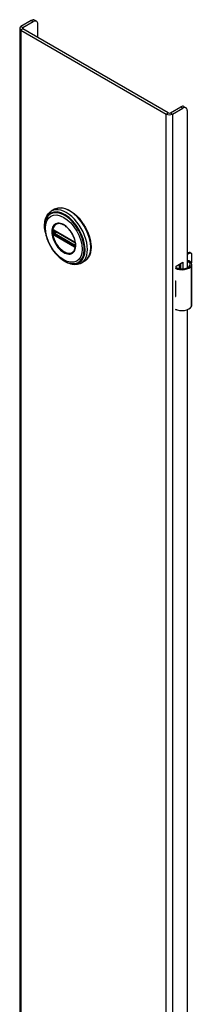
# Model space of a CAD drawing. Header units: inches. Extents: x 0 to 160, y -11 to 104.
# Tile 36 of 38: x 137.83 to 141.23, y 60.51 to 79.89. Entities that reach past the tile are written whole.
import ezdxf

# ---------------------------------------------------------------- set-up
doc = ezdxf.new("R2010")
doc.units = ezdxf.units.IN
doc.header["$LTSCALE"] = 9.635087
doc.header["$MEASUREMENT"] = 0
doc.layers.add('Visible Edges(ANSI)', color=7, linetype='Continuous', lineweight=25)
doc.layers.add('Visible Tangent Edges(ANSI)', color=7, linetype='Continuous', lineweight=25)

msp = doc.modelspace()

# ---------------------------------------------------------------- linework, layer by layer
at = {"layer": 'Visible Edges(ANSI)'}
for p, q in [((138.0613, 79.8737), (137.8569, 79.7558)), ((137.8958, 79.7333), (138.1002, 79.8513)), ((138.1627, 79.8575), (138.1238, 79.8799)), ((137.8317, 79.7206), (137.8317, 40.5288)), ((137.8569, 79.6855), (140.7193, 78.0329)), ((140.7582, 78.0554), (137.8958, 79.708)), ((138.1886, 79.539), (138.1886, 79.8003)), ((140.802, 78.0554), (141.0064, 78.1734)), ((140.8409, 78.0329), (141.0453, 78.1509)), ((141.0689, 78.1796), (141.1078, 78.1571)), ((141.1337, 78.0999), (141.1337, 75.0069)), ((138.5193, 76.1579), (138.4553, 76.1209)), ((138.5054, 75.7443), (138.5003, 75.7472)), ((138.5054, 75.7443), (138.9135, 75.5087)), ((138.9204, 75.501), (138.5124, 75.7366)), ((138.9185, 75.5057), (138.9135, 75.5087)), ((138.9293, 75.4933), (138.9305, 75.4904)), ((138.9294, 75.4482), (138.9294, 75.4854)), ((138.9305, 75.4904), (138.9311, 75.4887)), ((138.9325, 75.4381), (138.9324, 75.4322)), ((138.9325, 75.475), (138.9325, 75.4381)), ((141.1337, 75.2925), (141.1491, 75.3014)), ((141.17, 75.2894), (141.1337, 75.2684)), ((141.1885, 75.3053), (141.2094, 75.2933)), ((141.2257, 75.1367), (141.2257, 75.2572)), ((139.1098, 75.135), (139.0458, 75.0981)), ((140.9145, 75.0389), (141.0488, 75.1164)), ((140.9145, 75.0071), (140.9145, 75.0389)), ((140.9779, 74.9898), (140.9779, 75.0755)), ((140.9779, 75.0057), (140.9978, 75.0172)), ((140.9978, 75.087), (140.9978, 74.9869)), ((141.0099, 74.9859), (141.0099, 75.094)), ((141.0488, 75.1164), (141.0488, 74.986)), ((141.2232, 74.2711), (141.2232, 75.0748)), ((140.9978, 74.993), (140.989, 74.988)), ((140.8989, 74.7471), (140.8989, 74.7158)), ((141.2257, 74.5822), (141.2257, 74.7027)), ((140.8989, 74.4731), (140.8989, 74.4417)), ((140.9145, 74.1717), (140.9145, 74.1855)), ((140.929, 74.1801), (140.9145, 74.1717)), ((141.1337, 74.1823), (141.1337, 58.881))]:
    msp.add_line(p, q, dxfattribs=at)
at = {"layer": 'Visible Edges(ANSI)', "flags": 128}
for points in [[(138.5193, 76.1579), (138.5351, 76.1661), (138.5517, 76.1731), (138.5688, 76.1786), (138.5866, 76.1828), (138.6048, 76.1856), (138.6235, 76.1871), (138.6426, 76.1871), (138.662, 76.1859), (138.6818, 76.1833), (138.7017, 76.1793), (138.7219, 76.1741), (138.7423, 76.1677), (138.7627, 76.16), (138.7833, 76.151), (138.8039, 76.1409), (138.8244, 76.1296), (138.8449, 76.1172), (138.8653, 76.1037), (138.8856, 76.0891), (138.9057, 76.0735), (138.9255, 76.0568), (138.9451, 76.0393), (138.9644, 76.0208), (138.9833, 76.0014), (139.0019, 75.9813), (139.02, 75.9603), (139.0376, 75.9386), (139.0546, 75.9163), (139.0712, 75.8933), (139.0871, 75.8697), (139.1024, 75.8456), (139.1171, 75.8211), (139.131, 75.7962), (139.1442, 75.7709), (139.1566, 75.7453), (139.1683, 75.7195), (139.1791, 75.6935), (139.1891, 75.6674), (139.1982, 75.6413), (139.2064, 75.6151), (139.2137, 75.5891), (139.22, 75.5631), (139.2255, 75.5374), (139.2299, 75.5119), (139.2334, 75.4867), (139.2359, 75.4618), (139.2374, 75.4374), (139.2379, 75.4134), (139.2374, 75.39), (139.2359, 75.3671), (139.2334, 75.3448), (139.2298, 75.3232), (139.2252, 75.3024), (139.2196, 75.2823), (139.213, 75.263), (139.2054, 75.2447), (139.1968, 75.2272), (139.1872, 75.2107), (139.1766, 75.1952), (139.1651, 75.1808), (139.1526, 75.1675), (139.1392, 75.1555), (139.1249, 75.1446), (139.1098, 75.135)], [(138.3377, 75.6923), (138.3309, 75.7269), (138.326, 75.761), (138.3228, 75.7946), (138.3215, 75.8274), (138.322, 75.8594), (138.3244, 75.8905), (138.3287, 75.9206), (138.335, 75.9494), (138.3432, 75.977), (138.3534, 76.0031), (138.3655, 76.0276), (138.3797, 76.0504), (138.3958, 76.0713), (138.4139, 76.0902), (138.4337, 76.1068), (138.4553, 76.1209)], [(138.3649, 75.9814), (138.3584, 75.9682), (138.3525, 75.9545), (138.3472, 75.9403), (138.3425, 75.9257), (138.335, 75.8953), (138.3298, 75.8634), (138.327, 75.8302), (138.3265, 75.7959), (138.3283, 75.7606), (138.3323, 75.7245), (138.3385, 75.6878), (138.3469, 75.6506), (138.3573, 75.6132), (138.3697, 75.5757), (138.3841, 75.5383), (138.4003, 75.5013), (138.4182, 75.4648), (138.4379, 75.429), (138.4591, 75.3941), (138.4817, 75.3602), (138.5057, 75.3277), (138.5309, 75.2966), (138.5571, 75.2671), (138.5843, 75.2393), (138.6123, 75.2135), (138.641, 75.1898), (138.6703, 75.1683), (138.7, 75.1491), (138.7299, 75.1323), (138.7601, 75.1182), (138.7903, 75.1067), (138.8204, 75.098), (138.8354, 75.0947), (138.8503, 75.0922), (138.8651, 75.0905), (138.8798, 75.0895)], [(138.9027, 75.3345), (138.9113, 75.3481), (138.9186, 75.3634), (138.9245, 75.3802), (138.929, 75.3984), (138.932, 75.418), (138.9334, 75.4388), (138.9333, 75.4606), (138.9317, 75.4833), (138.9285, 75.5066), (138.9238, 75.5306), (138.9175, 75.555), (138.9099, 75.5794), (138.9008, 75.6039), (138.8903, 75.6284), (138.8786, 75.6525), (138.8657, 75.6761), (138.8517, 75.699), (138.8367, 75.7213), (138.8208, 75.7425), (138.8041, 75.7626), (138.7867, 75.7815), (138.7687, 75.7991), (138.7503, 75.8151), (138.7317, 75.8295), (138.7129, 75.8423), (138.694, 75.8533), (138.6753, 75.8624), (138.6569, 75.8696), (138.6388, 75.8748), (138.6213, 75.8781), (138.6045, 75.8794), (138.5885, 75.8788)], [(138.5003, 75.7472), (138.4985, 75.748), (138.4972, 75.7483)], [(138.5124, 75.7366), (138.5114, 75.737), (138.511, 75.7371)], [(138.9185, 75.5057), (138.9218, 75.5032), (138.9252, 75.4996)], [(138.9294, 75.4854), (138.9288, 75.4894), (138.9267, 75.4942), (138.9235, 75.4984), (138.9204, 75.501)], [(138.9252, 75.4996), (138.9274, 75.4966), (138.9293, 75.4933)], [(138.9292, 75.4467), (138.9293, 75.4471), (138.9294, 75.4482)], [(138.9324, 75.4322), (138.9321, 75.4298), (138.9319, 75.4288)], [(139.0458, 75.0981), (139.0228, 75.0865), (138.9985, 75.0776), (138.9732, 75.0714), (138.947, 75.0679), (138.9201, 75.067), (138.8928, 75.0687), (138.8651, 75.073), (138.8371, 75.0796), (138.809, 75.0887), (138.7809, 75.0999), (138.7527, 75.1134), (138.7247, 75.129), (138.6969, 75.1465), (138.6695, 75.166), (138.6424, 75.1874), (138.6158, 75.2105)], [(141.181, 75.1367), (141.1792, 75.1378), (141.1773, 75.1388), (141.1754, 75.1397), (141.1735, 75.1406), (141.1715, 75.1413), (141.1695, 75.142), (141.1674, 75.1426), (141.1653, 75.1431), (141.1632, 75.1435), (141.1611, 75.1438), (141.159, 75.144), (141.1569, 75.1441), (141.1548, 75.1441), (141.1528, 75.1439), (141.1507, 75.1437), (141.1486, 75.1433), (141.1466, 75.1429), (141.1446, 75.1424), (141.1427, 75.1417), (141.1408, 75.141), (141.1389, 75.1402), (141.1371, 75.1393), (141.1353, 75.1384), (141.1337, 75.1373)], [(141.1337, 75.1259), (141.1352, 75.1263), (141.1368, 75.1266), (141.1383, 75.1269), (141.1399, 75.1271), (141.1414, 75.1273), (141.143, 75.1274), (141.1445, 75.1274), (141.146, 75.1273), (141.1475, 75.1272), (141.149, 75.1271), (141.1505, 75.1268), (141.152, 75.1265), (141.1535, 75.1261), (141.1551, 75.1257), (141.1566, 75.1252), (141.1581, 75.1247), (141.1596, 75.1241), (141.161, 75.1234), (141.1625, 75.1226), (141.1639, 75.1218), (141.1653, 75.121), (141.1667, 75.1201), (141.168, 75.1191), (141.1693, 75.1181)]]:
    msp.add_lwpolyline(points, dxfattribs=at)
at = {"layer": 'Visible Edges(ANSI)'}
for centre, major_axis, start_param, end_param in [((138.0613, 79.7717), (0.0625, 0.1083), 0, 0.7853982), ((138.1002, 79.7492), (0.0625, 0.1083), 5.4977871, 7.0685835), ((137.9177, 79.7206), (-0.086, 0), 5.4977871, 7.0685835), ((137.9177, 79.7206), (-0.031, 0), 5.4977871, 7.0685835), ((141.0064, 78.0713), (0.0625, 0.1083), 0, 0.7853982), ((141.0453, 78.0489), (0.0625, 0.1083), 5.4977871, 7.0685835), ((140.7801, 78.0681), (0.086, 0), 3.9269908, 5.4977871), ((140.7801, 78.0681), (0.031, 0), 3.9269908, 5.4977871), ((141.1491, 75.2371), (0.0394, 0.0682), 0, 0.7853982), ((141.17, 75.2251), (0.0394, 0.0682), 5.4977871, 7.0685835), ((141.0283, 75.0819), (0.1969, 0), 3.9833715, 5.9647502), ((141.0283, 75.0819), (0.1673, 0), 3.9641341, 5.9647502), ((141.0657, 75.0748), (0.128, 0), 5.9647502, 6.9099467), ((141.0657, 75.0748), (0.1575, 0), 5.9647502, 7.0321027), ((141.17, 75.1045), (-0.0394, -0.0682), 1.8110116, 2.3561945), ((141.0283, 74.8328), (0.1969, 0), 3.9833715, 3.9951945), ((140.9592, 74.7557), (-0.0917, 0), 0.8282349, 0.8536019), ((141.17, 74.6706), (-0.0394, -0.0682), 2.3561945, 2.6586496), ((140.9592, 74.513), (0.0917, 0), 3.9698275, 3.9951945), ((141.0283, 74.5274), (-0.1969, 0), 0.8417789, 0.8536019), ((141.17, 74.55), (-0.0394, -0.0682), 2.0537393, 2.3561945), ((141.0283, 74.2783), (0.1969, 0), 3.9833715, 5.9647502), ((141.0657, 74.2711), (0.1575, 0), 5.9647502, 6.2831853)]:
    msp.add_ellipse(centre, major_axis=major_axis, ratio=0.5773503, start_param=start_param, end_param=end_param, dxfattribs=at)
at = {"layer": 'Visible Tangent Edges(ANSI)'}
for p, q in [((138.0613, 79.8737), (138.1002, 79.8513)), ((137.8569, 79.7558), (137.8958, 79.7333)), ((137.8958, 79.708), (137.8569, 79.6855)), ((137.8569, 79.6855), (137.8569, 40.4937)), ((137.8958, 79.7333), (137.8958, 79.708)), ((141.0064, 78.1734), (141.0453, 78.1509)), ((140.7193, 78.0329), (140.7582, 78.0554)), ((140.7193, 38.8411), (140.7193, 78.0329)), ((140.802, 78.0554), (140.8409, 78.0329)), ((140.8409, 78.0329), (140.8409, 38.8411)), ((138.4975, 75.6953), (138.4975, 75.7325)), ((138.9114, 75.5132), (138.5034, 75.7488)), ((138.5034, 75.6559), (138.9114, 75.4204)), ((138.915, 75.4294), (138.5069, 75.665)), ((138.5101, 75.7329), (138.5147, 75.7352)), ((138.5101, 75.6957), (138.5101, 75.7329)), ((138.5466, 75.7168), (138.5101, 75.6957)), ((138.5104, 75.74), (138.9185, 75.5044)), ((138.9185, 75.4373), (138.5104, 75.6729)), ((138.517, 75.6836), (138.5605, 75.7087)), ((138.9251, 75.448), (138.517, 75.6836)), ((138.9294, 75.4509), (138.9251, 75.448)), ((138.9314, 75.482), (138.9314, 75.4448)), ((141.1491, 75.3014), (141.17, 75.2894)), ((141.1693, 75.1181), (141.181, 75.1367)), ((141.2153, 74.2427), (141.2153, 75.0463)), ((140.8989, 74.7158), (140.8989, 74.4731))]:
    msp.add_line(p, q, dxfattribs=at)
at = {"layer": 'Visible Tangent Edges(ANSI)', "flags": 128}
for points in [[(138.4644, 75.7168), (138.4661, 75.6837), (138.471, 75.649), (138.4792, 75.6134), (138.4904, 75.5774), (138.5047, 75.5414), (138.5217, 75.5059), (138.5411, 75.4714), (138.5628, 75.4386), (138.5865, 75.4077), (138.6117, 75.3792), (138.6383, 75.3536), (138.6656, 75.3312), (138.6935, 75.3124), (138.7214, 75.2973), (138.749, 75.2861), (138.776, 75.2789), (138.802, 75.2759), (138.8265, 75.2774), (138.8492, 75.2832), (138.8697, 75.2932), (138.8879, 75.3072), (138.9036, 75.3249), (138.9164, 75.3462), (138.9262, 75.3708), (138.9328, 75.3985), (138.936, 75.4287), (138.9359, 75.461), (138.9326, 75.495), (138.926, 75.5301), (138.9163, 75.566), (138.9035, 75.6021), (138.8878, 75.638), (138.8695, 75.673), (138.8488, 75.7067), (138.8261, 75.7386), (138.8017, 75.7683), (138.7758, 75.7953), (138.7488, 75.8193), (138.7211, 75.84), (138.6931, 75.8571), (138.6652, 75.8704), (138.6378, 75.8795), (138.6113, 75.8843), (138.5861, 75.8849), (138.5625, 75.8813), (138.5408, 75.8735), (138.5214, 75.8615), (138.5045, 75.8456), (138.4903, 75.8259), (138.4791, 75.8029), (138.4709, 75.7768), (138.466, 75.748), (138.4644, 75.7168)], [(138.4756, 75.7157), (138.4758, 75.727), (138.4765, 75.738), (138.4775, 75.7488), (138.479, 75.7592), (138.4809, 75.7693), (138.4832, 75.7791), (138.486, 75.7885), (138.4891, 75.7976), (138.4927, 75.8062), (138.4967, 75.8144), (138.501, 75.8222), (138.5058, 75.8296), (138.5109, 75.8365), (138.5164, 75.8429), (138.5222, 75.8488), (138.5284, 75.8543), (138.5349, 75.8592), (138.5417, 75.8636), (138.5488, 75.8675), (138.5562, 75.8708), (138.5639, 75.8736), (138.5718, 75.8758), (138.5801, 75.8775), (138.5885, 75.8787)], [(138.9025, 75.3347), (138.8887, 75.3187), (138.8728, 75.3059), (138.8549, 75.2962), (138.8352, 75.2899), (138.8139, 75.2871), (138.7913, 75.288), (138.7677, 75.2924), (138.7434, 75.3001), (138.7186, 75.3112), (138.6937, 75.3254), (138.669, 75.3425), (138.6446, 75.3626), (138.6209, 75.3853), (138.5983, 75.4104), (138.5769, 75.4375), (138.557, 75.4663), (138.5389, 75.4965), (138.5227, 75.5278), (138.5086, 75.5597), (138.4969, 75.5918), (138.4877, 75.6239), (138.481, 75.6555), (138.477, 75.6863), (138.4756, 75.7157)], [(138.4808, 75.7338), (138.4807, 75.7323), (138.4807, 75.7308), (138.4806, 75.7293), (138.4806, 75.7277), (138.4806, 75.7262), (138.4805, 75.7247), (138.4805, 75.7232), (138.4805, 75.7217), (138.4805, 75.7201), (138.4805, 75.7186), (138.4805, 75.7171), (138.4805, 75.7155), (138.4805, 75.714), (138.4805, 75.7124), (138.4805, 75.7109), (138.4805, 75.7093), (138.4805, 75.7078), (138.4805, 75.7062), (138.4806, 75.7047), (138.4806, 75.7031), (138.4806, 75.7015), (138.4807, 75.7), (138.4807, 75.6984), (138.4808, 75.6968)], [(138.481, 75.7395), (138.481, 75.7392), (138.481, 75.739), (138.481, 75.7388), (138.4809, 75.7385), (138.4809, 75.7383), (138.4809, 75.738), (138.4809, 75.7378), (138.4809, 75.7376), (138.4809, 75.7373), (138.4809, 75.7371), (138.4809, 75.7369), (138.4809, 75.7366), (138.4808, 75.7364), (138.4808, 75.7361), (138.4808, 75.7359), (138.4808, 75.7357), (138.4808, 75.7354), (138.4808, 75.7352), (138.4808, 75.735), (138.4808, 75.7347), (138.4808, 75.7345), (138.4808, 75.7342), (138.4808, 75.734), (138.4808, 75.7338)], [(138.4808, 75.6968), (138.4808, 75.6966), (138.4808, 75.6963), (138.4808, 75.6961), (138.4808, 75.6958), (138.4808, 75.6956), (138.4808, 75.6953), (138.4808, 75.6951), (138.4808, 75.6948), (138.4808, 75.6946), (138.4808, 75.6943), (138.4808, 75.6941), (138.4809, 75.6938), (138.4809, 75.6935), (138.4809, 75.6933), (138.4809, 75.693), (138.4809, 75.6928), (138.4809, 75.6925), (138.4809, 75.6923), (138.4809, 75.692), (138.4809, 75.6918), (138.481, 75.6915), (138.481, 75.6913), (138.481, 75.691), (138.481, 75.6908)], [(138.4828, 75.7495), (138.4827, 75.7491), (138.4825, 75.7488), (138.4824, 75.7484), (138.4823, 75.748), (138.4822, 75.7476), (138.4821, 75.7472), (138.482, 75.7468), (138.4819, 75.7464), (138.4818, 75.746), (138.4817, 75.7456), (138.4817, 75.7452), (138.4816, 75.7448), (138.4815, 75.7444), (138.4814, 75.7439), (138.4814, 75.7435), (138.4813, 75.743), (138.4812, 75.7426), (138.4812, 75.7422), (138.4811, 75.7417), (138.4811, 75.7413), (138.4811, 75.7408), (138.481, 75.7404), (138.481, 75.7399), (138.481, 75.7395)], [(138.481, 75.6908), (138.481, 75.6903), (138.481, 75.6898), (138.4811, 75.6893), (138.4811, 75.6888), (138.4812, 75.6883), (138.4812, 75.6878), (138.4813, 75.6873), (138.4813, 75.6868), (138.4814, 75.6863), (138.4814, 75.6858), (138.4815, 75.6853), (138.4816, 75.6848), (138.4817, 75.6843), (138.4818, 75.6838), (138.4818, 75.6833), (138.4819, 75.6828), (138.482, 75.6823), (138.4821, 75.6819), (138.4822, 75.6814), (138.4823, 75.6809), (138.4824, 75.6804), (138.4825, 75.6799), (138.4827, 75.6794), (138.4828, 75.679)], [(138.4836, 75.7521), (138.4836, 75.752), (138.4836, 75.7519), (138.4835, 75.7517), (138.4835, 75.7516), (138.4835, 75.7515), (138.4834, 75.7514), (138.4834, 75.7513), (138.4833, 75.7512), (138.4833, 75.7511), (138.4833, 75.751), (138.4832, 75.7509), (138.4832, 75.7508), (138.4832, 75.7507), (138.4831, 75.7506), (138.4831, 75.7505), (138.4831, 75.7504), (138.483, 75.7503), (138.483, 75.7502), (138.4829, 75.7501), (138.4829, 75.75), (138.4829, 75.7498), (138.4828, 75.7497), (138.4828, 75.7496), (138.4828, 75.7495)], [(138.4828, 75.679), (138.4828, 75.6788), (138.4828, 75.6787), (138.4829, 75.6785), (138.4829, 75.6784), (138.4829, 75.6782), (138.483, 75.6781), (138.483, 75.6779), (138.4831, 75.6778), (138.4831, 75.6776), (138.4831, 75.6775), (138.4832, 75.6773), (138.4832, 75.6772), (138.4832, 75.6771), (138.4833, 75.6769), (138.4833, 75.6768), (138.4833, 75.6766), (138.4834, 75.6765), (138.4834, 75.6763), (138.4835, 75.6762), (138.4835, 75.676), (138.4835, 75.6759), (138.4836, 75.6758), (138.4836, 75.6756), (138.4836, 75.6755)], [(138.4888, 75.7542), (138.4886, 75.7541), (138.4883, 75.7541), (138.4881, 75.7541), (138.4879, 75.754), (138.4876, 75.754), (138.4874, 75.7539), (138.4872, 75.7539), (138.4869, 75.7538), (138.4867, 75.7537), (138.4865, 75.7537), (138.4863, 75.7536), (138.486, 75.7535), (138.4858, 75.7534), (138.4856, 75.7533), (138.4854, 75.7532), (138.4852, 75.7531), (138.485, 75.753), (138.4848, 75.7529), (138.4846, 75.7527), (138.4844, 75.7526), (138.4842, 75.7525), (138.484, 75.7523), (138.4838, 75.7522), (138.4836, 75.7521)], [(138.4836, 75.6755), (138.4838, 75.6751), (138.484, 75.6748), (138.4842, 75.6744), (138.4844, 75.674), (138.4846, 75.6737), (138.4848, 75.6733), (138.485, 75.673), (138.4852, 75.6726), (138.4854, 75.6723), (138.4856, 75.672), (138.4858, 75.6716), (138.486, 75.6713), (138.4863, 75.6709), (138.4865, 75.6706), (138.4867, 75.6703), (138.4869, 75.6699), (138.4872, 75.6696), (138.4874, 75.6693), (138.4876, 75.669), (138.4879, 75.6686), (138.4881, 75.6683), (138.4883, 75.668), (138.4886, 75.6677), (138.4888, 75.6674)], [(138.4885, 75.7392), (138.4885, 75.7395), (138.4885, 75.7398), (138.4885, 75.7402), (138.4885, 75.7405), (138.4886, 75.7408), (138.4886, 75.7411), (138.4886, 75.7414), (138.4887, 75.7417), (138.4888, 75.742), (138.4888, 75.7423), (138.4889, 75.7425), (138.489, 75.7428), (138.4891, 75.7431), (138.4892, 75.7434), (138.4893, 75.7436), (138.4894, 75.7439), (138.4895, 75.7441), (138.4897, 75.7444), (138.4898, 75.7446), (138.4899, 75.7448), (138.4901, 75.745), (138.4902, 75.7453), (138.4904, 75.7455), (138.4905, 75.7457)], [(138.4886, 75.7334), (138.4886, 75.7336), (138.4886, 75.7339), (138.4886, 75.7341), (138.4886, 75.7344), (138.4886, 75.7346), (138.4886, 75.7348), (138.4886, 75.7351), (138.4886, 75.7353), (138.4886, 75.7355), (138.4886, 75.7358), (138.4886, 75.736), (138.4886, 75.7363), (138.4886, 75.7365), (138.4886, 75.7367), (138.4885, 75.737), (138.4885, 75.7372), (138.4885, 75.7375), (138.4885, 75.7377), (138.4885, 75.738), (138.4885, 75.7382), (138.4885, 75.7385), (138.4885, 75.7387), (138.4885, 75.739), (138.4885, 75.7392)], [(138.4885, 75.6902), (138.4885, 75.6905), (138.4885, 75.6908), (138.4885, 75.691), (138.4885, 75.6913), (138.4885, 75.6915), (138.4885, 75.6918), (138.4885, 75.692), (138.4885, 75.6923), (138.4885, 75.6925), (138.4886, 75.6928), (138.4886, 75.693), (138.4886, 75.6933), (138.4886, 75.6935), (138.4886, 75.6937), (138.4886, 75.694), (138.4886, 75.6942), (138.4886, 75.6945), (138.4886, 75.6947), (138.4886, 75.695), (138.4886, 75.6952), (138.4886, 75.6954), (138.4886, 75.6957), (138.4886, 75.6959), (138.4886, 75.6962)], [(138.4905, 75.6818), (138.4904, 75.6822), (138.4902, 75.6825), (138.4901, 75.6829), (138.4899, 75.6832), (138.4898, 75.6836), (138.4897, 75.684), (138.4895, 75.6843), (138.4894, 75.6847), (138.4893, 75.685), (138.4892, 75.6854), (138.4891, 75.6857), (138.489, 75.6861), (138.4889, 75.6864), (138.4888, 75.6868), (138.4888, 75.6872), (138.4887, 75.6875), (138.4887, 75.6879), (138.4886, 75.6882), (138.4886, 75.6885), (138.4885, 75.6889), (138.4885, 75.6892), (138.4885, 75.6896), (138.4885, 75.6899), (138.4885, 75.6902)], [(138.4886, 75.6962), (138.4886, 75.6977), (138.4887, 75.6993), (138.4887, 75.7008), (138.4887, 75.7024), (138.4887, 75.7039), (138.4887, 75.7055), (138.4887, 75.707), (138.4887, 75.7086), (138.4887, 75.7102), (138.4887, 75.7117), (138.4888, 75.7133), (138.4888, 75.7148), (138.4888, 75.7164), (138.4887, 75.7179), (138.4887, 75.7195), (138.4887, 75.721), (138.4887, 75.7226), (138.4887, 75.7241), (138.4887, 75.7257), (138.4887, 75.7272), (138.4887, 75.7288), (138.4887, 75.7303), (138.4886, 75.7318), (138.4886, 75.7334)], [(138.4982, 75.7517), (138.4978, 75.7519), (138.4974, 75.7522), (138.497, 75.7524), (138.4966, 75.7526), (138.4961, 75.7527), (138.4957, 75.7529), (138.4953, 75.7531), (138.4949, 75.7532), (138.4945, 75.7534), (138.4941, 75.7535), (138.4937, 75.7536), (138.4933, 75.7537), (138.4929, 75.7538), (138.4925, 75.7539), (138.4922, 75.754), (138.4918, 75.754), (138.4914, 75.7541), (138.491, 75.7541), (138.4906, 75.7542), (138.4903, 75.7542), (138.4899, 75.7542), (138.4895, 75.7542), (138.4892, 75.7542), (138.4888, 75.7542)], [(138.4888, 75.6674), (138.4892, 75.6669), (138.4895, 75.6665), (138.4899, 75.6661), (138.4903, 75.6657), (138.4906, 75.6653), (138.491, 75.6649), (138.4914, 75.6645), (138.4918, 75.6641), (138.4922, 75.6637), (138.4926, 75.6633), (138.4929, 75.663), (138.4933, 75.6626), (138.4937, 75.6623), (138.4941, 75.6619), (138.4945, 75.6616), (138.4949, 75.6613), (138.4953, 75.6609), (138.4957, 75.6606), (138.4962, 75.6603), (138.4966, 75.6601), (138.497, 75.6598), (138.4974, 75.6595), (138.4978, 75.6593), (138.4982, 75.659)], [(138.4905, 75.7457), (138.4906, 75.7457), (138.4906, 75.7458), (138.4907, 75.7458), (138.4907, 75.7459), (138.4908, 75.746), (138.4908, 75.746), (138.4909, 75.7461), (138.4909, 75.7461), (138.491, 75.7462), (138.491, 75.7462), (138.4911, 75.7463), (138.4911, 75.7464), (138.4912, 75.7464), (138.4912, 75.7465), (138.4913, 75.7465), (138.4914, 75.7466), (138.4914, 75.7466), (138.4915, 75.7467), (138.4915, 75.7467), (138.4916, 75.7468), (138.4916, 75.7468), (138.4917, 75.7469), (138.4917, 75.7469), (138.4918, 75.747)], [(138.4918, 75.6792), (138.4917, 75.6793), (138.4917, 75.6794), (138.4916, 75.6795), (138.4916, 75.6796), (138.4915, 75.6797), (138.4915, 75.6798), (138.4914, 75.68), (138.4914, 75.6801), (138.4913, 75.6802), (138.4912, 75.6803), (138.4912, 75.6804), (138.4911, 75.6805), (138.4911, 75.6806), (138.491, 75.6807), (138.491, 75.6808), (138.4909, 75.6809), (138.4909, 75.6811), (138.4908, 75.6812), (138.4908, 75.6813), (138.4907, 75.6814), (138.4907, 75.6815), (138.4906, 75.6816), (138.4906, 75.6817), (138.4905, 75.6818)], [(138.4918, 75.747), (138.4919, 75.7471), (138.492, 75.7472), (138.4922, 75.7473), (138.4923, 75.7473), (138.4924, 75.7474), (138.4926, 75.7475), (138.4927, 75.7476), (138.4928, 75.7477), (138.493, 75.7477), (138.4931, 75.7478), (138.4933, 75.7479), (138.4934, 75.7479), (138.4936, 75.748), (138.4937, 75.7481), (138.4939, 75.7481), (138.494, 75.7481), (138.4942, 75.7482), (138.4943, 75.7482), (138.4945, 75.7483), (138.4947, 75.7483), (138.4948, 75.7483), (138.495, 75.7484), (138.4952, 75.7484), (138.4953, 75.7484)], [(138.4953, 75.6737), (138.4952, 75.6739), (138.495, 75.6741), (138.4948, 75.6743), (138.4947, 75.6745), (138.4945, 75.6747), (138.4943, 75.675), (138.4942, 75.6752), (138.494, 75.6754), (138.4939, 75.6756), (138.4937, 75.6759), (138.4936, 75.6761), (138.4934, 75.6763), (138.4933, 75.6766), (138.4931, 75.6768), (138.493, 75.677), (138.4928, 75.6773), (138.4927, 75.6775), (138.4926, 75.6777), (138.4924, 75.678), (138.4923, 75.6782), (138.4922, 75.6785), (138.492, 75.6787), (138.4919, 75.6789), (138.4918, 75.6792)], [(138.4953, 75.7484), (138.4954, 75.7484), (138.4955, 75.7484), (138.4956, 75.7484), (138.4956, 75.7484), (138.4957, 75.7484), (138.4958, 75.7484), (138.4959, 75.7484), (138.4959, 75.7484), (138.496, 75.7484), (138.4961, 75.7484), (138.4962, 75.7484), (138.4962, 75.7484), (138.4963, 75.7484), (138.4964, 75.7484), (138.4965, 75.7484), (138.4966, 75.7484), (138.4966, 75.7484), (138.4967, 75.7484), (138.4968, 75.7484), (138.4969, 75.7484), (138.497, 75.7484), (138.497, 75.7484), (138.4971, 75.7484), (138.4972, 75.7483)], [(138.5018, 75.6679), (138.5015, 75.6681), (138.5012, 75.6683), (138.5009, 75.6685), (138.5006, 75.6687), (138.5004, 75.6689), (138.5001, 75.6691), (138.4998, 75.6693), (138.4995, 75.6695), (138.4992, 75.6697), (138.499, 75.6699), (138.4987, 75.6702), (138.4984, 75.6704), (138.4982, 75.6706), (138.4979, 75.6709), (138.4976, 75.6711), (138.4974, 75.6714), (138.4971, 75.6717), (138.4968, 75.6719), (138.4966, 75.6722), (138.4963, 75.6725), (138.4961, 75.6728), (138.4958, 75.6731), (138.4956, 75.6734), (138.4953, 75.6737)], [(138.4975, 75.7325), (138.4975, 75.7328), (138.4975, 75.733), (138.4975, 75.7333), (138.4975, 75.7335), (138.4975, 75.7338), (138.4975, 75.734), (138.4975, 75.7343), (138.4975, 75.7345), (138.4975, 75.7348), (138.4975, 75.735), (138.4976, 75.7353), (138.4976, 75.7355), (138.4976, 75.7357), (138.4976, 75.736), (138.4977, 75.7362), (138.4977, 75.7364), (138.4977, 75.7367), (138.4977, 75.7369), (138.4978, 75.7371), (138.4978, 75.7373), (138.4978, 75.7375), (138.4979, 75.7377), (138.4979, 75.738), (138.4979, 75.7382)], [(138.4979, 75.689), (138.4979, 75.6892), (138.4979, 75.6895), (138.4978, 75.6897), (138.4978, 75.69), (138.4978, 75.6903), (138.4977, 75.6905), (138.4977, 75.6908), (138.4977, 75.691), (138.4977, 75.6913), (138.4976, 75.6916), (138.4976, 75.6918), (138.4976, 75.6921), (138.4976, 75.6924), (138.4975, 75.6926), (138.4975, 75.6929), (138.4975, 75.6932), (138.4975, 75.6934), (138.4975, 75.6937), (138.4975, 75.694), (138.4975, 75.6942), (138.4975, 75.6945), (138.4975, 75.6948), (138.4975, 75.695), (138.4975, 75.6953)], [(138.4979, 75.7382), (138.498, 75.7383), (138.498, 75.7385), (138.498, 75.7386), (138.4981, 75.7387), (138.4981, 75.7389), (138.4982, 75.739), (138.4982, 75.7392), (138.4982, 75.7393), (138.4983, 75.7394), (138.4983, 75.7396), (138.4984, 75.7397), (138.4984, 75.7398), (138.4985, 75.74), (138.4986, 75.7401), (138.4986, 75.7402), (138.4987, 75.7403), (138.4988, 75.7404), (138.4988, 75.7405), (138.4989, 75.7407), (138.499, 75.7408), (138.4991, 75.7409), (138.4991, 75.741), (138.4992, 75.7411), (138.4993, 75.7412)], [(138.4993, 75.6843), (138.4992, 75.6845), (138.4991, 75.6847), (138.4991, 75.6849), (138.499, 75.6851), (138.4989, 75.6853), (138.4988, 75.6855), (138.4988, 75.6857), (138.4987, 75.6859), (138.4986, 75.6861), (138.4986, 75.6863), (138.4985, 75.6865), (138.4984, 75.6867), (138.4984, 75.6869), (138.4983, 75.6871), (138.4983, 75.6872), (138.4982, 75.6874), (138.4982, 75.6876), (138.4982, 75.6878), (138.4981, 75.688), (138.4981, 75.6882), (138.498, 75.6884), (138.498, 75.6886), (138.498, 75.6888), (138.4979, 75.689)], [(138.5034, 75.7488), (138.5031, 75.7489), (138.5029, 75.7491), (138.5027, 75.7492), (138.5025, 75.7493), (138.5023, 75.7494), (138.5021, 75.7495), (138.5019, 75.7497), (138.5016, 75.7498), (138.5014, 75.7499), (138.5012, 75.75), (138.501, 75.7502), (138.5008, 75.7503), (138.5006, 75.7504), (138.5003, 75.7505), (138.5001, 75.7506), (138.4999, 75.7508), (138.4997, 75.7509), (138.4995, 75.751), (138.4993, 75.7511), (138.499, 75.7512), (138.4988, 75.7514), (138.4986, 75.7515), (138.4984, 75.7516), (138.4982, 75.7517)], [(138.4982, 75.659), (138.4984, 75.6589), (138.4986, 75.6587), (138.4988, 75.6586), (138.499, 75.6585), (138.4993, 75.6584), (138.4995, 75.6582), (138.4997, 75.6581), (138.4999, 75.658), (138.5001, 75.6578), (138.5003, 75.6577), (138.5006, 75.6576), (138.5008, 75.6575), (138.501, 75.6573), (138.5012, 75.6572), (138.5014, 75.6571), (138.5016, 75.657), (138.5019, 75.6568), (138.5021, 75.6567), (138.5023, 75.6566), (138.5025, 75.6565), (138.5027, 75.6563), (138.5029, 75.6562), (138.5031, 75.6561), (138.5034, 75.6559)], [(138.5018, 75.7426), (138.502, 75.7427), (138.5021, 75.7427), (138.5022, 75.7427), (138.5023, 75.7427), (138.5025, 75.7427), (138.5026, 75.7427), (138.5027, 75.7427), (138.5029, 75.7427), (138.503, 75.7427), (138.5031, 75.7427), (138.5033, 75.7427), (138.5034, 75.7427), (138.5036, 75.7427), (138.5037, 75.7427), (138.5038, 75.7426), (138.504, 75.7426), (138.5041, 75.7426), (138.5043, 75.7426), (138.5044, 75.7425), (138.5046, 75.7425), (138.5047, 75.7425), (138.5049, 75.7424), (138.505, 75.7424), (138.5052, 75.7423)], [(138.5052, 75.6765), (138.505, 75.6766), (138.5049, 75.6767), (138.5047, 75.6768), (138.5046, 75.677), (138.5044, 75.6771), (138.5043, 75.6772), (138.5041, 75.6774), (138.504, 75.6775), (138.5038, 75.6776), (138.5037, 75.6778), (138.5036, 75.6779), (138.5034, 75.6781), (138.5033, 75.6782), (138.5031, 75.6784), (138.503, 75.6785), (138.5029, 75.6787), (138.5027, 75.6788), (138.5026, 75.679), (138.5025, 75.6791), (138.5023, 75.6793), (138.5022, 75.6795), (138.5021, 75.6796), (138.502, 75.6798), (138.5018, 75.68)], [(138.5069, 75.665), (138.5067, 75.6651), (138.5065, 75.6652), (138.5063, 75.6654), (138.5061, 75.6655), (138.5059, 75.6656), (138.5057, 75.6657), (138.5054, 75.6658), (138.5052, 75.666), (138.505, 75.6661), (138.5048, 75.6662), (138.5046, 75.6663), (138.5044, 75.6665), (138.5042, 75.6666), (138.504, 75.6667), (138.5037, 75.6668), (138.5035, 75.6669), (138.5033, 75.6671), (138.5031, 75.6672), (138.5029, 75.6673), (138.5027, 75.6674), (138.5024, 75.6676), (138.5022, 75.6677), (138.502, 75.6678), (138.5018, 75.6679)], [(138.5052, 75.7423), (138.5054, 75.7423), (138.5056, 75.7422), (138.5058, 75.7421), (138.506, 75.742), (138.5062, 75.742), (138.5064, 75.7419), (138.5066, 75.7418), (138.5068, 75.7417), (138.507, 75.7416), (138.5073, 75.7415), (138.5075, 75.7414), (138.5077, 75.7413), (138.5079, 75.7412), (138.5081, 75.7411), (138.5084, 75.741), (138.5086, 75.7409), (138.5088, 75.7408), (138.509, 75.7407), (138.5093, 75.7406), (138.5095, 75.7405), (138.5097, 75.7404), (138.5099, 75.7402), (138.5102, 75.7401), (138.5104, 75.74)], [(138.5104, 75.6729), (138.5102, 75.673), (138.5099, 75.6732), (138.5097, 75.6733), (138.5095, 75.6734), (138.5093, 75.6736), (138.509, 75.6737), (138.5088, 75.6739), (138.5086, 75.674), (138.5084, 75.6741), (138.5081, 75.6743), (138.5079, 75.6744), (138.5077, 75.6746), (138.5075, 75.6747), (138.5073, 75.6749), (138.507, 75.6751), (138.5068, 75.6752), (138.5066, 75.6754), (138.5064, 75.6755), (138.5062, 75.6757), (138.506, 75.6758), (138.5058, 75.676), (138.5056, 75.6762), (138.5054, 75.6763), (138.5052, 75.6765)], [(138.9166, 75.5102), (138.9164, 75.5103), (138.9162, 75.5104), (138.916, 75.5105), (138.9157, 75.5107), (138.9155, 75.5108), (138.9153, 75.5109), (138.9151, 75.5111), (138.9149, 75.5112), (138.9147, 75.5113), (138.9144, 75.5114), (138.9142, 75.5116), (138.914, 75.5117), (138.9138, 75.5118), (138.9136, 75.5119), (138.9134, 75.5121), (138.9131, 75.5122), (138.9129, 75.5123), (138.9127, 75.5125), (138.9125, 75.5126), (138.9123, 75.5127), (138.9121, 75.5128), (138.9119, 75.513), (138.9116, 75.5131), (138.9114, 75.5132)], [(138.9114, 75.4204), (138.9116, 75.4202), (138.9119, 75.4201), (138.9121, 75.42), (138.9123, 75.4199), (138.9125, 75.4197), (138.9127, 75.4196), (138.9129, 75.4195), (138.9131, 75.4194), (138.9134, 75.4192), (138.9136, 75.4191), (138.9138, 75.419), (138.914, 75.4189), (138.9142, 75.4188), (138.9144, 75.4186), (138.9147, 75.4185), (138.9149, 75.4184), (138.9151, 75.4183), (138.9153, 75.4182), (138.9155, 75.418), (138.9157, 75.4179), (138.916, 75.4178), (138.9162, 75.4177), (138.9164, 75.4176), (138.9166, 75.4174)], [(138.92, 75.4265), (138.9198, 75.4266), (138.9196, 75.4267), (138.9194, 75.4269), (138.9191, 75.427), (138.9189, 75.4271), (138.9187, 75.4272), (138.9185, 75.4273), (138.9183, 75.4275), (138.9181, 75.4276), (138.9179, 75.4277), (138.9177, 75.4278), (138.9175, 75.428), (138.9173, 75.4281), (138.917, 75.4282), (138.9168, 75.4283), (138.9166, 75.4284), (138.9164, 75.4286), (138.9162, 75.4287), (138.916, 75.4288), (138.9158, 75.4289), (138.9156, 75.429), (138.9154, 75.4292), (138.9152, 75.4293), (138.915, 75.4294)], [(138.926, 75.5018), (138.9256, 75.5022), (138.9252, 75.5026), (138.9249, 75.5031), (138.9245, 75.5035), (138.9241, 75.5039), (138.9238, 75.5043), (138.9234, 75.5047), (138.923, 75.5051), (138.9226, 75.5055), (138.9222, 75.5058), (138.9218, 75.5062), (138.9215, 75.5065), (138.9211, 75.5069), (138.9207, 75.5072), (138.9203, 75.5076), (138.9199, 75.5079), (138.9195, 75.5082), (138.919, 75.5085), (138.9186, 75.5088), (138.9182, 75.5091), (138.9178, 75.5094), (138.9174, 75.5096), (138.917, 75.5099), (138.9166, 75.5102)], [(138.9166, 75.4174), (138.917, 75.4172), (138.9174, 75.417), (138.9178, 75.4168), (138.9182, 75.4166), (138.9186, 75.4164), (138.919, 75.4162), (138.9194, 75.4161), (138.9199, 75.4159), (138.9203, 75.4158), (138.9207, 75.4157), (138.9211, 75.4155), (138.9215, 75.4154), (138.9218, 75.4153), (138.9222, 75.4152), (138.9226, 75.4152), (138.923, 75.4151), (138.9234, 75.4151), (138.9238, 75.415), (138.9241, 75.415), (138.9245, 75.415), (138.9249, 75.415), (138.9252, 75.415), (138.9256, 75.415), (138.926, 75.415)], [(138.9185, 75.5044), (138.9187, 75.5043), (138.9189, 75.5041), (138.9191, 75.504), (138.9194, 75.5038), (138.9196, 75.5037), (138.9198, 75.5036), (138.92, 75.5034), (138.9202, 75.5033), (138.9205, 75.5031), (138.9207, 75.503), (138.9209, 75.5028), (138.9211, 75.5027), (138.9213, 75.5025), (138.9215, 75.5023), (138.9217, 75.5022), (138.922, 75.502), (138.9222, 75.5019), (138.9224, 75.5017), (138.9226, 75.5016), (138.9228, 75.5014), (138.923, 75.5012), (138.9232, 75.5011), (138.9234, 75.5009), (138.9236, 75.5007)], [(138.9236, 75.4349), (138.9234, 75.435), (138.9232, 75.435), (138.923, 75.4351), (138.9228, 75.4352), (138.9226, 75.4353), (138.9224, 75.4354), (138.9222, 75.4354), (138.922, 75.4355), (138.9217, 75.4356), (138.9215, 75.4357), (138.9213, 75.4358), (138.9211, 75.4359), (138.9209, 75.436), (138.9207, 75.4361), (138.9205, 75.4362), (138.9202, 75.4363), (138.92, 75.4364), (138.9198, 75.4366), (138.9196, 75.4367), (138.9194, 75.4368), (138.9191, 75.4369), (138.9189, 75.437), (138.9187, 75.4372), (138.9185, 75.4373)], [(138.9264, 75.4248), (138.9262, 75.4248), (138.9259, 75.4248), (138.9257, 75.4248), (138.9254, 75.4248), (138.9252, 75.4248), (138.9249, 75.4248), (138.9247, 75.4248), (138.9244, 75.4249), (138.9241, 75.4249), (138.9239, 75.4249), (138.9236, 75.425), (138.9233, 75.4251), (138.9231, 75.4251), (138.9228, 75.4252), (138.9225, 75.4253), (138.9222, 75.4254), (138.922, 75.4255), (138.9217, 75.4256), (138.9214, 75.4258), (138.9211, 75.4259), (138.9208, 75.426), (138.9206, 75.4262), (138.9203, 75.4263), (138.92, 75.4265)], [(138.9236, 75.5007), (138.9237, 75.5006), (138.9239, 75.5005), (138.924, 75.5004), (138.9242, 75.5002), (138.9243, 75.5001), (138.9244, 75.5), (138.9246, 75.4998), (138.9247, 75.4997), (138.9249, 75.4996), (138.925, 75.4994), (138.9251, 75.4993), (138.9253, 75.4991), (138.9254, 75.499), (138.9256, 75.4988), (138.9257, 75.4987), (138.9258, 75.4985), (138.926, 75.4984), (138.9261, 75.4982), (138.9262, 75.4981), (138.9264, 75.4979), (138.9265, 75.4977), (138.9266, 75.4976), (138.9267, 75.4974), (138.9269, 75.4972)], [(138.9269, 75.4346), (138.9267, 75.4345), (138.9266, 75.4345), (138.9265, 75.4345), (138.9264, 75.4345), (138.9262, 75.4345), (138.9261, 75.4345), (138.926, 75.4345), (138.9258, 75.4345), (138.9257, 75.4345), (138.9256, 75.4345), (138.9254, 75.4345), (138.9253, 75.4345), (138.9251, 75.4345), (138.925, 75.4345), (138.9249, 75.4345), (138.9247, 75.4346), (138.9246, 75.4346), (138.9244, 75.4346), (138.9243, 75.4347), (138.9242, 75.4347), (138.924, 75.4347), (138.9239, 75.4348), (138.9237, 75.4348), (138.9236, 75.4349)], [(138.9302, 75.4954), (138.9301, 75.4957), (138.9299, 75.496), (138.9297, 75.4963), (138.9296, 75.4966), (138.9294, 75.4968), (138.9292, 75.4971), (138.9291, 75.4974), (138.9289, 75.4976), (138.9287, 75.4979), (138.9286, 75.4982), (138.9284, 75.4985), (138.9282, 75.4987), (138.928, 75.499), (138.9278, 75.4992), (138.9277, 75.4995), (138.9275, 75.4998), (138.9273, 75.5), (138.9271, 75.5003), (138.9269, 75.5005), (138.9267, 75.5008), (138.9265, 75.501), (138.9263, 75.5013), (138.9262, 75.5015), (138.926, 75.5018)], [(138.926, 75.415), (138.9262, 75.415), (138.9264, 75.4151), (138.9267, 75.4151), (138.9269, 75.4151), (138.9272, 75.4152), (138.9274, 75.4152), (138.9276, 75.4153), (138.9279, 75.4154), (138.9281, 75.4154), (138.9283, 75.4155), (138.9285, 75.4156), (138.9288, 75.4157), (138.929, 75.4158), (138.9292, 75.4159), (138.9294, 75.416), (138.9296, 75.4161), (138.9298, 75.4162), (138.93, 75.4163), (138.9302, 75.4164), (138.9304, 75.4165), (138.9306, 75.4167), (138.9308, 75.4168), (138.931, 75.417), (138.9311, 75.4171)], [(138.93, 75.4262), (138.9298, 75.4261), (138.9297, 75.426), (138.9296, 75.4259), (138.9294, 75.4258), (138.9293, 75.4257), (138.9292, 75.4257), (138.929, 75.4256), (138.9289, 75.4255), (138.9288, 75.4254), (138.9286, 75.4254), (138.9285, 75.4253), (138.9283, 75.4252), (138.9282, 75.4252), (138.928, 75.4251), (138.9279, 75.4251), (138.9277, 75.425), (138.9276, 75.425), (138.9274, 75.4249), (138.9272, 75.4249), (138.9271, 75.4249), (138.9269, 75.4248), (138.9267, 75.4248), (138.9266, 75.4248), (138.9264, 75.4248)], [(138.9294, 75.4929), (138.9295, 75.4927), (138.9296, 75.4925), (138.9296, 75.4923), (138.9297, 75.4921), (138.9298, 75.4919), (138.9299, 75.4917), (138.9299, 75.4915), (138.93, 75.4913), (138.9301, 75.4911), (138.9301, 75.4909), (138.9302, 75.4907), (138.9303, 75.4905), (138.9303, 75.4903), (138.9304, 75.4901), (138.9304, 75.4899), (138.9305, 75.4898), (138.9305, 75.4896), (138.9306, 75.4894), (138.9306, 75.4892), (138.9307, 75.489), (138.9307, 75.4888), (138.9307, 75.4886), (138.9308, 75.4884), (138.9308, 75.4883)], [(138.9308, 75.4391), (138.9308, 75.4389), (138.9307, 75.4387), (138.9307, 75.4386), (138.9307, 75.4385), (138.9306, 75.4383), (138.9306, 75.4382), (138.9305, 75.438), (138.9305, 75.4379), (138.9304, 75.4378), (138.9304, 75.4376), (138.9303, 75.4375), (138.9303, 75.4374), (138.9302, 75.4372), (138.9301, 75.4371), (138.9301, 75.437), (138.93, 75.4369), (138.9299, 75.4368), (138.9299, 75.4366), (138.9298, 75.4365), (138.9297, 75.4364), (138.9296, 75.4363), (138.9296, 75.4362), (138.9295, 75.4361), (138.9294, 75.436)], [(138.9311, 75.4275), (138.9311, 75.4274), (138.931, 75.4273), (138.931, 75.4273), (138.9309, 75.4272), (138.9309, 75.4272), (138.9309, 75.4271), (138.9308, 75.4271), (138.9308, 75.427), (138.9307, 75.427), (138.9307, 75.4269), (138.9306, 75.4269), (138.9306, 75.4268), (138.9305, 75.4267), (138.9305, 75.4267), (138.9304, 75.4266), (138.9304, 75.4266), (138.9303, 75.4265), (138.9303, 75.4265), (138.9302, 75.4265), (138.9302, 75.4264), (138.9301, 75.4264), (138.9301, 75.4263), (138.93, 75.4263), (138.93, 75.4262)], [(138.9308, 75.4883), (138.9308, 75.488), (138.9309, 75.4877), (138.9309, 75.4875), (138.931, 75.4872), (138.931, 75.487), (138.931, 75.4867), (138.9311, 75.4865), (138.9311, 75.4862), (138.9311, 75.4859), (138.9312, 75.4857), (138.9312, 75.4854), (138.9312, 75.4851), (138.9312, 75.4849), (138.9313, 75.4846), (138.9313, 75.4844), (138.9313, 75.4841), (138.9313, 75.4838), (138.9313, 75.4836), (138.9314, 75.4833), (138.9314, 75.483), (138.9314, 75.4828), (138.9314, 75.4825), (138.9314, 75.4822), (138.9314, 75.482)], [(138.9314, 75.4448), (138.9314, 75.4445), (138.9314, 75.4442), (138.9314, 75.444), (138.9314, 75.4437), (138.9314, 75.4435), (138.9313, 75.4432), (138.9313, 75.443), (138.9313, 75.4427), (138.9313, 75.4425), (138.9313, 75.4422), (138.9312, 75.442), (138.9312, 75.4417), (138.9312, 75.4415), (138.9312, 75.4413), (138.9311, 75.441), (138.9311, 75.4408), (138.9311, 75.4406), (138.931, 75.4404), (138.931, 75.4401), (138.931, 75.4399), (138.9309, 75.4397), (138.9309, 75.4395), (138.9308, 75.4393), (138.9308, 75.4391)], [(138.9319, 75.4288), (138.9318, 75.4287), (138.9318, 75.4286), (138.9318, 75.4286), (138.9318, 75.4285), (138.9317, 75.4285), (138.9317, 75.4284), (138.9317, 75.4284), (138.9316, 75.4283), (138.9316, 75.4282), (138.9316, 75.4282), (138.9315, 75.4281), (138.9315, 75.4281), (138.9315, 75.428), (138.9315, 75.428), (138.9314, 75.4279), (138.9314, 75.4279), (138.9314, 75.4278), (138.9313, 75.4278), (138.9313, 75.4277), (138.9313, 75.4277), (138.9312, 75.4276), (138.9312, 75.4276), (138.9312, 75.4275), (138.9311, 75.4275)], [(138.9311, 75.4171), (138.9312, 75.4172), (138.9312, 75.4173), (138.9313, 75.4174), (138.9313, 75.4175), (138.9313, 75.4176), (138.9314, 75.4177), (138.9314, 75.4178), (138.9314, 75.4179), (138.9315, 75.418), (138.9315, 75.4181), (138.9315, 75.4182), (138.9316, 75.4183), (138.9316, 75.4184), (138.9316, 75.4185), (138.9317, 75.4186), (138.9317, 75.4187), (138.9317, 75.4189), (138.9318, 75.419), (138.9318, 75.4191), (138.9318, 75.4192), (138.9319, 75.4193), (138.9319, 75.4194), (138.9319, 75.4195), (138.932, 75.4196)], [(138.932, 75.4196), (138.932, 75.4197), (138.932, 75.4197), (138.932, 75.4197), (138.932, 75.4198), (138.932, 75.4198), (138.932, 75.4199), (138.932, 75.4199), (138.9321, 75.42), (138.9321, 75.42), (138.9321, 75.4201), (138.9321, 75.4201), (138.9321, 75.4202), (138.9321, 75.4202), (138.9321, 75.4203), (138.9321, 75.4203), (138.9322, 75.4203), (138.9322, 75.4204), (138.9322, 75.4204), (138.9322, 75.4205), (138.9322, 75.4205), (138.9322, 75.4206), (138.9322, 75.4206), (138.9322, 75.4207), (138.9322, 75.4207)]]:
    msp.add_lwpolyline(points, dxfattribs=at)
at = {"layer": 'Visible Tangent Edges(ANSI)'}
for centre, major_axis, ratio, start_param, end_param in [((138.7236, 75.5939), (0.2805, -0.4858), 0.5773503, 5.5128728, 10.1950905), ((138.7505, 75.6095), (0.2953, -0.5114), 0.5773503, 0, 3.1415927), ((138.8146, 75.6465), (-0.2953, 0.5114), 0.5773503, 3.1415927, 6.2831853), ((138.7161, 75.5896), (-0.274, 0.4746), 0.5773503, 2.7922362, 6.6325418), ((138.7074, 75.5846), (-0.1599, 0.277), 0.5773503, 5.5125396, 6.921441), ((138.4714, 75.7209), (0.00984, 0), 0.5773503, 3.9269908, 5.1579502), ((138.4857, 75.7388), (-0.00984, -0.00028), 0.5831536, 1.0281859, 1.8560104), ((138.4857, 75.7016), (-0.00984, 0.00028), 0.571197, 1.0614234, 1.8892479), ((138.4856, 75.7447), (-0.00984, -0.00028), 0.5927845, 1.0708953, 1.8574509), ((138.4856, 75.6956), (-0.00984, 0.00027), 0.5613947, 1.1035676, 1.8901232), ((138.4887, 75.7542), (-0.00759, 0.00627), 0.7616592, 1.4055477, 2.3355763), ((138.4887, 75.6833), (-0.00892, -0.00416), 0.2170654, 0.7428986, 1.6729272), ((138.4906, 75.7561), (-0.0063, 0.00756), 0.8124523, 1.4311277, 2.4783252), ((138.4906, 75.6795), (-0.00879, -0.00442), 0.0811662, 0.6178224, 1.66502), ((138.7074, 75.5846), (0.1599, -0.277), 0.5773503, 4.0741333, 6.921441), ((138.4914, 75.7337), (0.00984, 0.00024), 0.5918896, 0.8344053, 1.8602075), ((138.4914, 75.6849), (-0.00984, 0.00023), 0.5624063, 4.0033907, 5.0291928), ((138.4915, 75.728), (0.00984, 0), 0.5773503, 0.9265057, 1.8728012), ((138.4915, 75.6907), (0.00984, 0), 0.5773503, 0.9265057, 1.8728012), ((138.4958, 75.7582), (0.0009, -0.0098), 0.7889745, 5.0615561, 6.1087537), ((138.4958, 75.6714), (-0.00768, -0.00616), 0.2102045, 4.6042543, 5.6514519), ((138.4923, 75.7372), (0.00804, -0.00568), 0.7889745, 1.2216292, 2.276839), ((138.4923, 75.6803), (-0.00917, -0.00357), 0.2102045, 3.7733261, 4.8285359), ((138.4949, 75.7386), (-0.0009, 0.0098), 0.7889745, 5.0615561, 6.1087537), ((138.4949, 75.6759), (0.00768, 0.00616), 0.2102045, 4.6042543, 5.6514519), ((138.5034, 75.7371), (0.00984, 0), 0.5773503, 4.0680983, 5.4628806), ((138.5034, 75.6998), (0.00984, 0), 0.5773503, 4.0680983, 5.4628806), ((138.5051, 75.7557), (-0.00481, -0.00858), 0.5855254, 5.4905538, 6.2831853), ((138.5051, 75.663), (0.00503, 0.00846), 0.5690577, 1.3133319, 2.3632244), ((138.5053, 75.7337), (-0.00493, 0.00853), 0.5766475, 6.023109, 6.5432616), ((138.5103, 75.725), (-0.0099, 0.0171), 0.5766475, 6.1542512, 6.4121194), ((138.5053, 75.6849), (-0.00492, 0.00852), 0.5780539, 1.31072, 1.8308726), ((138.5103, 75.6878), (0.0098, -0.017), 0.5780539, 4.5834549, 4.8413231), ((138.4984, 75.6729), (0.00472, 0.00864), 0.5624063, 4.4347366, 5.4213873), ((138.5103, 75.7528), (-0.00492, -0.00852), 0.5773503, 5.4977871, 6.2831853), ((138.5103, 75.66), (0.00492, 0.00852), 0.5773503, 1.2975577, 2.3561945), ((138.4984, 75.7377), (0.00473, 0.00863), 0.5613395, 5.5484169, 5.9115648), ((138.5035, 75.67), (0.00492, 0.00852), 0.5773503, 4.4391504, 5.3566796), ((138.5035, 75.7349), (0.00492, 0.00852), 0.5773503, 5.6388947, 5.895546), ((138.5173, 75.6918), (-0.00492, 0.00852), 0.6197342, 0.7860072, 2.3555855), ((138.5173, 75.729), (-0.00545, 0.00825), 0.5738685, 0.0764913, 0.7504269), ((138.5173, 75.7451), (-0.00492, -0.00852), 0.5773503, 5.6388947, 6.2831853), ((138.5173, 75.6757), (-0.00492, -0.00852), 0.5773503, 3.9618974, 5.3566796), ((138.9184, 75.5172), (-0.00492, -0.00852), 0.5773503, 5.4977871, 6.2831853), ((138.9184, 75.4244), (0.00492, 0.00852), 0.5773503, 1.2975577, 2.3561945), ((138.9116, 75.4344), (0.00492, 0.00852), 0.5773503, 4.4391504, 5.3566796), ((138.9236, 75.5142), (-0.00503, -0.00846), 0.5690578, 5.504817, 6.2831853), ((138.9236, 75.4215), (0.00481, 0.00858), 0.5855253, 1.2990686, 2.3489612), ((138.9116, 75.4993), (-0.00492, -0.00852), 0.5773503, 2.497302, 2.7409556), ((138.9253, 75.5095), (-0.00492, -0.00852), 0.5773503, 5.6388947, 6.2831853), ((138.9253, 75.4401), (-0.00492, -0.00852), 0.5773503, 3.9618974, 5.3566796), ((138.9165, 75.4315), (-0.00512, -0.0084), 0.5918896, 1.3205366, 2.3071873), ((138.9165, 75.4963), (-0.00511, -0.00841), 0.5929563, 2.4323705, 2.5541911), ((138.9329, 75.419), (-0.0009, 0.0098), 0.7889745, 0.8727659, 1.9199634), ((138.9329, 75.5058), (-0.00768, -0.00616), 0.2102045, 5.6514519, 6.2831853), ((138.9253, 75.4562), (0.00442, -0.00885), 0.5738685, 5.5327584, 6.206694), ((138.9199, 75.4305), (0.0009, -0.0098), 0.7889745, 0.8727659, 1.9199634), ((138.9199, 75.4932), (-0.00768, -0.00616), 0.2102045, 2.5098592, 2.5283998), ((138.9234, 75.4923), (0.00492, -0.00852), 0.5780539, 1.31072, 1.8308726), ((138.9184, 75.4894), (-0.0098, 0.017), 0.5780539, 4.5834549, 4.8413231), ((138.9234, 75.4435), (0.00493, -0.00853), 0.5766475, 6.023109, 6.5432616), ((138.9184, 75.4522), (0.0099, -0.0171), 0.5766475, 6.1542512, 6.4121194), ((138.9381, 75.4211), (-0.0063, 0.00756), 0.8124523, 0.3839302, 1.4311277), ((138.9381, 75.4977), (-0.00879, -0.00442), 0.0811662, 0, 0.4836395), ((138.9224, 75.4888), (0.00917, 0.00357), 0.2102045, 0.6135006, 0.6317335), ((138.9393, 75.4854), (-0.00984, 0), 0.5773503, 0, 0.6442907), ((138.9393, 75.4482), (-0.00984, 0), 0.5773503, 0, 0.6442907), ((138.9224, 75.432), (0.00804, -0.00568), 0.7889745, 0.1664194, 1.2216292), ((138.9398, 75.4229), (-0.00793, 0.00583), 0.826364, 0.1817384, 1.1117669), ((138.9398, 75.4938), (-0.00927, -0.00332), 0.1523606, 0, 0.2377003), ((138.9234, 75.4843), (0.00984, 0.00022), 0.5929563, 0.6497952, 0.7092222), ((138.9234, 75.4355), (-0.00984, 0.00021), 0.5613395, 3.5577361, 3.8763611), ((138.9235, 75.4786), (-0.00984, 0), 0.5773503, 3.6986062, 3.7858833), ((138.9235, 75.4413), (-0.00984, 0), 0.5773503, 3.5606793, 3.7858833), ((138.9422, 75.4319), (-0.00984, 0.00023), 0.5582351, 0, 0.3764733), ((138.9423, 75.4752), (-0.00984, -0.00009), 0.5963652, 0.0333102, 0.0520692), ((138.9423, 75.438), (-0.00984, 0.00009), 0.5579854, 0, 0.4189218)]:
    msp.add_ellipse(centre, major_axis=major_axis, ratio=ratio, start_param=start_param, end_param=end_param, dxfattribs=at)
msp.add_ellipse((138.7004, 75.5806), major_axis=(0.2563, -0.4439), ratio=0.5773503, dxfattribs=at)

doc.saveas('drawing.dxf')
